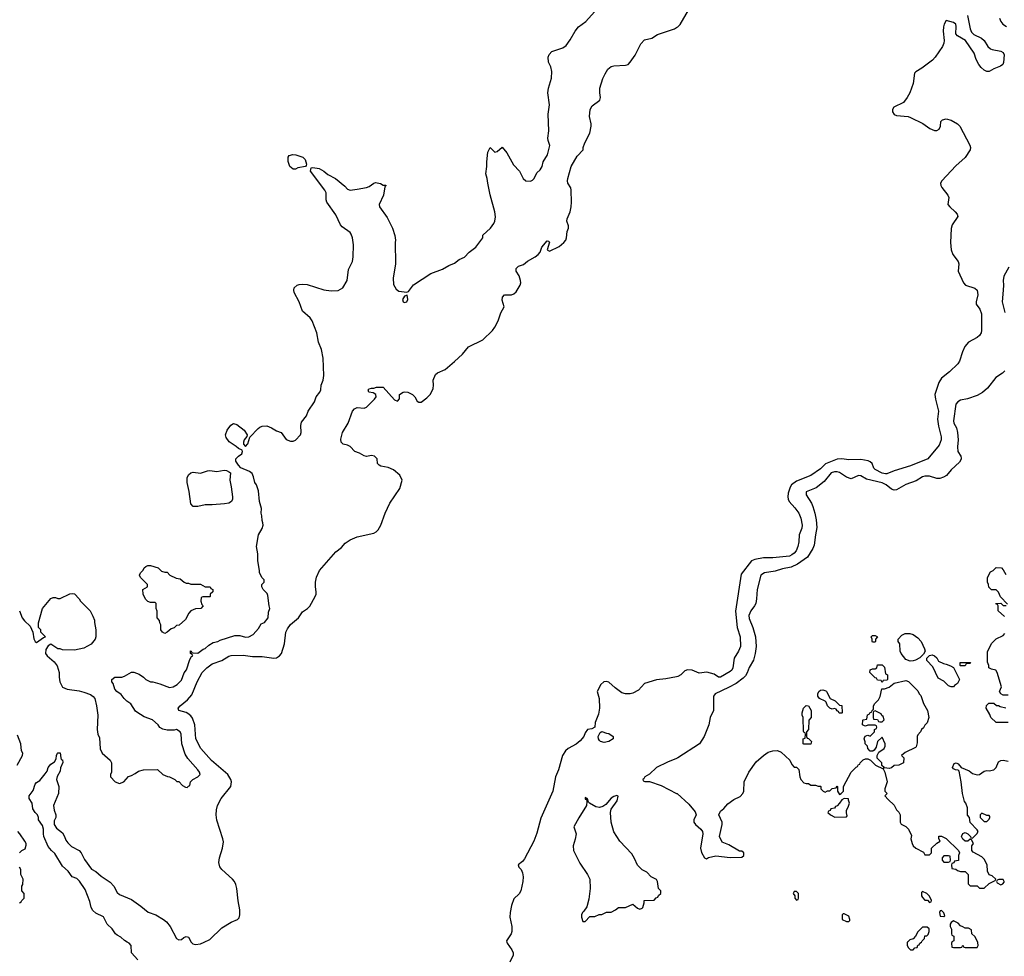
# Model space of a CAD drawing. Header units: inches. Extents: x 1861287 to 2052918, y 204622 to 437896.
# Tile 75 of 215: x 1884469 to 1892759, y 339880 to 347767. Entities that reach past the tile are written whole.
import ezdxf

# ---------------------------------------------------------------- set-up
doc = ezdxf.new("R2010")
doc.units = ezdxf.units.IN
doc.header["$MEASUREMENT"] = 0
for name, color, linetype in [('B8383', 7, 'Continuous'), ('B8384', 7, 'Continuous'), ('B8393', 7, 'Continuous'), ('B8394', 7, 'Continuous')]:
    doc.layers.add(name, color=color, linetype=linetype)

msp = doc.modelspace()

# ---------------------------------------------------------------- linework, layer by layer
at = {"layer": 'B8383', "color": 5, "elevation": 160}
for points in [[(1885463.5, 339850), (1885410.9, 339910), (1885406.9, 339970), (1885389.6, 339990), (1885372.6, 340000)], [(1885912.4, 340000), (1885915.1, 339995.1), (1885925.5, 339985.5), (1885950, 339978.6), (1885990, 339984.8), (1886022.5, 340000)], [(1888569.9, 340000), (1888571.8, 339990), (1888613.6, 339933.6), (1888622.2, 339910), (1888622.6, 339890), (1888596, 339830)]]:
    msp.add_lwpolyline(points, dxfattribs=at)
at = {"layer": 'B8384', "color": 5}
for points, elevation in [([(1884466, 342790), (1884490, 342731), (1884510, 342704), (1884558.5, 342658.5), (1884581, 342610), (1884587.3, 342552.7), (1884598, 342530), (1884610, 342521), (1884670, 342564.7), (1884686, 342570), (1884648, 342610), (1884646, 342630), (1884628.4, 342648.4), (1884628.4, 342688.4), (1884662, 342810), (1884730, 342892), (1884750, 342902), (1884770, 342902), (1884790, 342892), (1884810, 342892), (1884890, 342931.3), (1884910, 342936), (1884930, 342931.3), (1884970.7, 342890.7), (1884982, 342870), (1885062, 342790), (1885085.4, 342745.4), (1885098, 342710), (1885098, 342690), (1885111.1, 342628.9), (1885111, 342570), (1885104.7, 342550), (1885070, 342508.7), (1885010, 342474), (1884930, 342457.2), (1884830, 342462), (1884810, 342468.7), (1884790, 342469), (1884730, 342508.7), (1884710, 342495.3), (1884690, 342464), (1884684.9, 342430), (1884700.7, 342410), (1884759.3, 342359.3), (1884784.5, 342324.5), (1884801, 342270), (1884801, 342230), (1884807.3, 342190), (1884830, 342146), (1884868.5, 342128.5), (1884970, 342114), (1885010, 342104), (1885064.5, 342084.5), (1885087.9, 342067.9), (1885101, 342050), (1885114.8, 341990), (1885125.5, 341910), (1885120.7, 341790), (1885126.8, 341750), (1885139.8, 341719.8), (1885146.4, 341626.4), (1885162, 341590), (1885230, 341532), (1885242, 341510), (1885242, 341430), (1885234, 341410), (1885234, 341390), (1885274, 341350), (1885310, 341334), (1885346, 341350), (1885384.7, 341395.3), (1885410, 341402), (1885442, 341418), (1885470, 341438), (1885511.1, 341451.1), (1885630, 341452), (1885674, 341410), (1885712.7, 341392.7), (1885730, 341392), (1885774, 341370), (1885792.7, 341352.7), (1885810, 341352), (1885839.6, 341319.6), (1885863.6, 341303.6), (1885878, 341302), (1885890, 341314), (1885902, 341318), (1885906, 341350), (1885926, 341370), (1885970, 341392), (1885988, 341410), (1885982, 341430), (1885968.7, 341450), (1885885.4, 341545.4), (1885863.3, 341583.3), (1885833.3, 341670), (1885829, 341750), (1885819, 341770), (1885790, 341788.7), (1885770, 341784), (1885710, 341784), (1885673.6, 341793.6), (1885650, 341808), (1885635.3, 341830), (1885588, 341870), (1885515.9, 341895.9), (1885455.6, 341935.6), (1885444.8, 341944.8), (1885404.7, 342004.7), (1885370, 342028.7), (1885348.7, 342050), (1885324.7, 342084.7), (1885288, 342110), (1885269.1, 342129.1), (1885256.4, 342176.4), (1885246, 342190), (1885246, 342210), (1885268.9, 342231.1), (1885330, 342231.3), (1885350, 342238), (1885410, 342272), (1885430, 342272), (1885475.3, 342255.3), (1885511.1, 342231.1), (1885530, 342212), (1885570, 342192), (1885590, 342192), (1885650, 342174.8), (1885730, 342144), (1885762, 342150), (1885795.1, 342170), (1885830, 342204), (1885853.7, 342266.3), (1885872.1, 342292.1), (1885902, 342378), (1885916.4, 342403.6), (1885926, 342410), (1885922, 342422), (1885908, 342430), (1885907.3, 342452.7), (1885914, 342450), (1885918, 342438), (1885930, 342434), (1885970, 342432), (1886014.5, 342465.5), (1886030, 342471.3), (1886060.2, 342499.8), (1886098, 342522), (1886138, 342530), (1886158, 342542), (1886280.1, 342579.9), (1886322, 342582), (1886370, 342568), (1886398, 342570), (1886434, 342590), (1886478.6, 342641.4), (1886501.2, 342678.8), (1886530, 342692), (1886562, 342730), (1886563.1, 342776.9), (1886575.3, 342810), (1886568, 342830), (1886558, 342918), (1886553.6, 342933.6), (1886518, 342970), (1886508, 342990), (1886508, 343010), (1886526, 343030), (1886526, 343050), (1886510, 343066), (1886488.7, 343110), (1886488.7, 343130), (1886473.2, 343210), (1886475.1, 343270), (1886462.9, 343330), (1886479, 343430), (1886510, 343482), (1886519, 343510), (1886517.2, 343530), (1886509, 343550), (1886508.4, 343588.4), (1886502, 343610), (1886504, 343650), (1886489, 343710), (1886480.4, 343800.4), (1886462, 343850), (1886449, 343870), (1886438.6, 343918.6), (1886426, 343946), (1886403.2, 343963.2), (1886330, 343994), (1886310, 344015.3), (1886289, 344050), (1886288, 344070), (1886310, 344092), (1886338, 344110), (1886346, 344130), (1886342, 344142), (1886310, 344155.3), (1886292.5, 344172.5), (1886232.7, 344212.7), (1886208.3, 344248.3), (1886202.4, 344270), (1886214.7, 344310), (1886246.3, 344353.7), (1886270, 344365.7), (1886296.7, 344356.7), (1886359.1, 344310), (1886384.7, 344270), (1886382, 344258), (1886358, 344230), (1886352, 344210), (1886352.7, 344192.7), (1886370, 344174), (1886390, 344194), (1886406, 344250), (1886475.5, 344324.5), (1886490, 344336), (1886510, 344342.8), (1886550, 344346.8), (1886590, 344330.8), (1886630, 344306), (1886670, 344291.3), (1886711.1, 344231.1), (1886750, 344218), (1886770, 344218), (1886790, 344224.7), (1886832.7, 344270), (1886838, 344290), (1886836.2, 344350), (1886842.7, 344377.3), (1886882.7, 344430), (1886898, 344470), (1886949.6, 344550), (1886963.7, 344590), (1886995.1, 344630), (1887003.7, 344650), (1887007, 344690), (1887022.7, 344730), (1887029.2, 344770), (1887024.1, 344915.9), (1887011.2, 344990), (1886983.6, 345050), (1886969.4, 345130.6), (1886932, 345230), (1886915.1, 345255.1), (1886850, 345313.2), (1886820.5, 345390), (1886780.9, 345470), (1886776, 345490), (1886781.2, 345510), (1886804, 345530), (1886822.4, 345537.6), (1886850, 345540.4), (1886890, 345537.6), (1887030, 345492.4), (1887090, 345482.4), (1887150, 345486), (1887189.3, 345510), (1887227, 345570), (1887237.2, 345662.8), (1887271.1, 345730), (1887276.9, 345770), (1887280.5, 345870), (1887271.1, 345931.1), (1887260.1, 345960.1), (1887250, 345974.5), (1887183.3, 346023.3), (1887170, 346039), (1887130, 346124), (1887056, 346230), (1887049.4, 346250), (1887049.3, 346310), (1887039.3, 346330), (1886918, 346490), (1886922, 346518), (1886938, 346522), (1886990, 346513.4), (1887030, 346490.6), (1887062.9, 346462.9), (1887127.7, 346430), (1887205.8, 346365.8), (1887230, 346340.5), (1887250, 346332.4), (1887310, 346338.3), (1887390, 346354.9), (1887410, 346363), (1887450, 346391), (1887465.6, 346394.4), (1887506, 346386), (1887530, 346372), (1887550, 346374), (1887554, 346370), (1887542, 346358), (1887530.6, 346290), (1887495.5, 346210), (1887499.1, 346190), (1887561.8, 346101.8), (1887607.7, 346010), (1887627.3, 345950), (1887634, 345910), (1887630.6, 345889.4), (1887633, 345710), (1887613, 345590), (1887616.8, 345536.8), (1887638, 345498), (1887659.8, 345479.8), (1887728.7, 345471.3), (1887743.1, 345476.9), (1887785.8, 345534.2), (1887929.5, 345630.5), (1888030, 345666.8), (1888082.5, 345697.5), (1888130, 345717.3), (1888170, 345746.8), (1888213.4, 345766.6), (1888254, 345810), (1888309, 345850), (1888368, 345930), (1888369.1, 345950.9), (1888434, 346010), (1888461.2, 346050), (1888469.3, 346070), (1888474.8, 346105.2), (1888469.4, 346150), (1888429.1, 346290.9), (1888409.4, 346389.4), (1888406, 346430), (1888394, 346470), (1888402.7, 346530), (1888401.2, 346570), (1888409, 346650), (1888429.3, 346690.7), (1888470, 346652), (1888490, 346658), (1888530, 346692), (1888570, 346644.7), (1888625.8, 346545.8), (1888676, 346490), (1888706.8, 346430), (1888730, 346411), (1888770, 346407.3), (1888785.6, 346414.4), (1888799, 346430), (1888823.2, 346476.8), (1888850, 346502), (1888869.1, 346530.9), (1888877.2, 346570), (1888912.7, 346630), (1888931.9, 346708.1), (1888917.2, 346750), (1888916, 346770), (1888924, 346830), (1888917.2, 346970), (1888929.2, 347050), (1888914.5, 347150), (1888920.9, 347190), (1888947.2, 347272.8), (1888949.5, 347329.5), (1888939.5, 347370), (1888920.9, 347410), (1888918, 347450), (1888927.6, 347472.4), (1888950, 347497.3), (1889042, 347530), (1889069.2, 347550), (1889103.9, 347596.1), (1889146.6, 347670), (1889174.5, 347705.5), (1889235.1, 347750), (1889308.1, 347831.9)], 180), ([(1886022.5, 340000), (1886070, 340022.3), (1886170, 340118.4), (1886250, 340166.8), (1886303.6, 340190), (1886315.4, 340204.6), (1886321.5, 340230), (1886321.1, 340270), (1886307, 340347.1), (1886298.4, 340450), (1886290, 340486), (1886277.7, 340510), (1886259.8, 340530), (1886170, 340610.8), (1886153.8, 340633.8), (1886144.4, 340670), (1886150.5, 340710), (1886177.2, 340790), (1886184.3, 340844.3), (1886180.5, 340870), (1886127.6, 341027.6), (1886123.8, 341070), (1886126.5, 341113.5), (1886134.3, 341150), (1886164.3, 341210), (1886245.3, 341310), (1886251.3, 341350), (1886246.1, 341370), (1886221.8, 341410), (1886083, 341530), (1885993.3, 341630), (1885952.4, 341710), (1885943.6, 341830), (1885924.3, 341884.3), (1885910, 341904), (1885884.5, 341924.5), (1885870, 341932.7), (1885809.4, 341950), (1885804.2, 341970), (1885821.3, 341990), (1885881.3, 342038.7), (1885918.8, 342081.2), (1885962.5, 342190), (1886006.4, 342270), (1886044.5, 342310), (1886090, 342342.3), (1886170, 342371), (1886230, 342408.4), (1886250, 342414.1), (1886350, 342416.6), (1886430, 342403.5), (1886510, 342405), (1886610, 342389.2), (1886630, 342392.4), (1886657.7, 342410), (1886673.3, 342430), (1886698.6, 342510), (1886709.9, 342610), (1886722.6, 342637.4), (1886750, 342674), (1886816.8, 342730), (1886850, 342780.8), (1886892.2, 342807.8), (1886912.8, 342827.2), (1886957.6, 342910), (1886965, 342930), (1886966.2, 342950), (1886958.7, 342990), (1886958.7, 343030), (1886968.6, 343071.4), (1886994, 343130), (1887130, 343285.2), (1887177.7, 343322.3), (1887210, 343357.7), (1887250, 343387.8), (1887310, 343413.4), (1887450, 343442), (1887470, 343453.4), (1887486.6, 343470), (1887510.7, 343509.3), (1887545.6, 343610), (1887585.7, 343694.3), (1887670, 343818), (1887689.3, 343890), (1887669.3, 343930), (1887614.9, 343974.9), (1887570, 343997), (1887510, 344007.3), (1887495.9, 344015.9), (1887482.7, 344030), (1887478.4, 344070), (1887456, 344090), (1887430, 344096.3), (1887390, 344089), (1887370, 344093.2), (1887330, 344116), (1887289.6, 344129.6), (1887250, 344174), (1887230, 344185.2), (1887193.6, 344193.6), (1887175.3, 344210), (1887173.6, 344233.6), (1887187, 344290), (1887235.6, 344370), (1887269.6, 344470), (1887287, 344490), (1887310, 344502.4), (1887370, 344496.3), (1887390, 344504), (1887457.2, 344570), (1887469, 344590), (1887468, 344610), (1887444.7, 344624.7), (1887409, 344630), (1887404, 344650), (1887410, 344658), (1887430, 344664.7), (1887450, 344664.7), (1887471.6, 344671.6), (1887530, 344672), (1887625.4, 344565.4), (1887650, 344554), (1887667.3, 344572.7), (1887668, 344610), (1887698, 344630), (1887710, 344633), (1887738, 344630), (1887774.8, 344610), (1887794.8, 344590), (1887815.3, 344555.3), (1887830, 344544.7), (1887850, 344546), (1887897.6, 344582.4), (1887926.6, 344613.4), (1887950, 344662), (1887953.2, 344690), (1887949.3, 344730), (1887970, 344778), (1887986.8, 344793.2), (1888050, 344821), (1888130, 344887.7), (1888196, 344950), (1888247.9, 345012.1), (1888369, 345070), (1888450, 345150.8), (1888470, 345177.3), (1888498.4, 345230), (1888520.5, 345299.5), (1888548.7, 345350), (1888530, 345406), (1888534, 345430), (1888549.5, 345450.5), (1888610, 345450.6), (1888630, 345457.3), (1888650, 345474.8), (1888683.7, 345530), (1888689.3, 345550), (1888686, 345570), (1888672.7, 345610), (1888649.4, 345649.4), (1888650, 345671), (1888669, 345690), (1888710, 345704.9), (1888745.6, 345734.4), (1888810, 345770.4), (1888835.1, 345790), (1888849.5, 345810), (1888866, 345850), (1888910, 345904.7), (1888922, 345902), (1888930, 345894), (1888910.7, 345830), (1888930, 345818.4), (1889010, 345856.9), (1889050, 345890.3), (1889066.2, 345910), (1889073.4, 345930), (1889077.9, 345982.1), (1889088.5, 346010), (1889088.3, 346030), (1889075.6, 346070), (1889076.9, 346090), (1889103.1, 346150), (1889112.5, 346190), (1889115.4, 346230), (1889113.2, 346330), (1889107.7, 346350), (1889085.1, 346390), (1889079.8, 346410), (1889082.6, 346430), (1889111.5, 346530), (1889163.3, 346616.7), (1889213, 346670), (1889214.3, 346690), (1889227, 346730), (1889268.7, 346810), (1889279.7, 346870), (1889279.7, 346890), (1889267.1, 346950), (1889271.8, 347010), (1889290, 347042), (1889352.3, 347090), (1889358, 347110), (1889351.9, 347151.9), (1889354, 347190), (1889378.7, 347270), (1889396.9, 347310), (1889420.7, 347350), (1889450, 347372.4), (1889470, 347378.4), (1889570, 347383.8), (1889592.3, 347390), (1889610, 347407.7), (1889650, 347466.8), (1889697.5, 347562.5), (1889730, 347597.1), (1889790, 347610.5), (1889837.4, 347642.6), (1889981.2, 347690), (1890000, 347701.1)], 160), ([(1890000, 342234.1), (1889910, 342217.1), (1889830, 342209), (1889730, 342178), (1889677.9, 342122.1), (1889630, 342095.4), (1889609.2, 342090.8), (1889570, 342090.6), (1889538.9, 342098.9), (1889481.1, 342141.1), (1889430, 342189.7), (1889410, 342194.7), (1889387.3, 342190), (1889362, 342170), (1889330.8, 342110), (1889347.3, 342050), (1889350.7, 341970), (1889341.4, 341918.6), (1889314.8, 341850), (1889311.1, 341808.9), (1889284.9, 341795.1), (1889250, 341789), (1889230, 341762), (1889217.3, 341730), (1889186.9, 341693.1), (1889154.3, 341665.7), (1889085.5, 341630), (1889064.9, 341610), (1889040.3, 341570), (1889004.7, 341450), (1888979.7, 341390), (1888958.2, 341270), (1888855.4, 341044.6), (1888823.4, 340916.6), (1888798.4, 340850), (1888719.5, 340700.5), (1888702, 340678), (1888666, 340650), (1888672, 340630), (1888690, 340612), (1888703, 340583), (1888708.2, 340550), (1888704.9, 340510), (1888686.8, 340430), (1888673.4, 340406.6), (1888630, 340365.2), (1888610, 340309), (1888597.2, 340250), (1888594.7, 340210), (1888611.9, 340131.9), (1888612.6, 340090), (1888607.6, 340070), (1888568.1, 340010), (1888569.9, 340000)], 160), ([(1884446.6, 341490), (1884494, 341570), (1884495.1, 341590), (1884485.2, 341610), (1884479, 341670), (1884450, 341742)], 180), ([(1885372.6, 340000), (1885352.1, 340012.1), (1885321.4, 340041.4), (1885290, 340057.4), (1885276.8, 340070), (1885247.9, 340110), (1885206, 340150), (1885173.8, 340213.8), (1885110, 340243.9), (1885085.4, 340265.4), (1885071.4, 340290), (1885060.6, 340340.6), (1885021.3, 340441.3), (1884973, 340513), (1884950, 340534), (1884909.5, 340550), (1884877.7, 340597.7), (1884830, 340638), (1884765.1, 340745.1), (1884736, 340770), (1884710, 340806), (1884673.2, 340890), (1884668.4, 340911.6), (1884668.7, 340950), (1884660.2, 340980.2), (1884628, 341030), (1884628, 341050), (1884618, 341070), (1884598, 341090), (1884580.4, 341120.4), (1884574, 341170), (1884548, 341210), (1884548, 341230), (1884583.7, 341276.3), (1884599.3, 341330), (1884610, 341342.8), (1884639.1, 341360.9), (1884684.7, 341415.3), (1884700.1, 341439.9), (1884710, 341471), (1884730, 341498.8), (1884762, 341518), (1884776.4, 341543.6), (1884778, 341570), (1884786, 341590), (1884790, 341594), (1884810, 341594), (1884814, 341550), (1884818, 341538), (1884830, 341534), (1884831, 341511), (1884813.7, 341466.3), (1884810, 341438), (1884784.9, 341395.1), (1884778.8, 341370), (1884797.3, 341310), (1884794.8, 341250), (1884754.8, 341150), (1884758.8, 341110), (1884774, 341070), (1884773.4, 341050), (1884758.8, 341021.2), (1884758.8, 340990), (1884778.5, 340958.5), (1884830, 340918.8), (1884847.3, 340890), (1884857.7, 340857.7), (1884874.4, 340834.4), (1884904.9, 340804.9), (1884970, 340770.4), (1884987.3, 340750), (1885016, 340696), (1885072.4, 340612.4), (1885110, 340594), (1885154.9, 340554.9), (1885230, 340503.8), (1885261.3, 340470), (1885290, 340418), (1885310, 340401.3), (1885410, 340357.4), (1885490, 340301.5), (1885550, 340251.1), (1885615.5, 340230), (1885681.1, 340190), (1885703.6, 340170), (1885735.6, 340130), (1885790, 340030.8), (1885810, 340018.8), (1885830, 340020.7), (1885850, 340037.3), (1885870, 340046.8), (1885890, 340041), (1885912.4, 340000)], 160), ([(1890000, 341545.7), (1889924.1, 341515.9), (1889830, 341469.2), (1889770, 341414), (1889732, 341390), (1889724.7, 341375.3), (1889714, 341370), (1889718, 341358), (1889732.7, 341352.7), (1889770, 341351.3), (1889870, 341317.3), (1890000, 341252.3)], 180), ([(1884468.7, 340750), (1884486, 340770), (1884514, 340786), (1884524, 340816), (1884522.7, 340830), (1884511.6, 340850), (1884470, 340912.3), (1884452.3, 340930)], 180), ([(1884466, 340330), (1884482, 340338), (1884486, 340350), (1884506, 340370), (1884506, 340410), (1884486, 340430), (1884486, 340470), (1884494.6, 340485.4), (1884498, 340530), (1884478, 340570), (1884478, 340610), (1884468, 340630)], 180)]:
    msp.add_lwpolyline(points, dxfattribs=dict(at, elevation=elevation))
for points, elevation in [([(1886770, 346509), (1886744, 346530), (1886728.9, 346571.1), (1886728, 346610), (1886738, 346622), (1886769.2, 346630.8), (1886794, 346630), (1886852, 346610), (1886872, 346590), (1886884.7, 346550), (1886882, 346538), (1886874, 346530), (1886810, 346519), (1886790, 346509)], 180), ([(1887730, 345446), (1887710, 345438), (1887691.3, 345410), (1887698, 345390), (1887710, 345384.9), (1887728, 345390), (1887737.2, 345410)], 180), ([(1885970, 343668.3), (1885928.5, 343668.5), (1885909.6, 343690), (1885894.5, 343794.5), (1885878, 343870), (1885878.7, 343910), (1885890, 343935.5), (1885910, 343952.2), (1885930, 343955.3), (1885990, 343948.4), (1886050, 343968.5), (1886070, 343970.3), (1886130, 343962), (1886190, 343974.4), (1886211.3, 343970), (1886236.4, 343956.4), (1886242.8, 343950), (1886237.6, 343890), (1886250, 343832), (1886259.5, 343750), (1886259.5, 343730), (1886252.7, 343710), (1886230, 343696.9), (1886192, 343690), (1886090, 343681.1), (1886030, 343681.1)], 180), ([(1885690, 343114), (1885710, 343114), (1885734, 343090), (1885785.4, 343065.4), (1885819.6, 343059.6), (1885854, 343030), (1885870, 343022), (1885890, 343022), (1885910, 343014), (1885990, 343014), (1886030, 342992), (1886071.6, 342991.6), (1886078, 342978), (1886094, 342970), (1886094, 342950), (1886074, 342930), (1886074, 342910), (1886070, 342906), (1886010, 342906), (1885998, 342902), (1885994, 342870), (1886003.6, 342843.6), (1886014, 342830), (1885992.7, 342807.3), (1885950, 342806), (1885910, 342788), (1885892, 342770), (1885863.6, 342716.4), (1885811.1, 342668.9), (1885790, 342666), (1885770, 342646), (1885743.6, 342636.4), (1885710, 342608), (1885690, 342598), (1885670, 342608), (1885658, 342630), (1885658, 342670), (1885648.4, 342688.4), (1885647.3, 342707.3), (1885626, 342730), (1885627.3, 342787.3), (1885618, 342810), (1885618, 342850), (1885610, 342858), (1885570, 342858), (1885547.3, 342867.3), (1885528.4, 342888.4), (1885508, 342930), (1885506, 342970), (1885546, 342990), (1885546, 343010), (1885486, 343070), (1885478, 343090), (1885486, 343110), (1885508.4, 343131.6), (1885518, 343150), (1885530, 343162), (1885548.9, 343171.1), (1885570.9, 343170.9), (1885634, 343150), (1885663.6, 343123.6)], 180), ([(1889390, 341681.2), (1889358, 341690), (1889350, 341698), (1889342, 341710), (1889338, 341730), (1889356.4, 341763.6), (1889370, 341772), (1889410, 341758), (1889430, 341756), (1889464.7, 341730), (1889464.7, 341710), (1889430, 341689.5)], 160), ([(1889495.3, 341235.3), (1889470, 341226), (1889450, 341212.3), (1889402.6, 341157.4), (1889379, 341141), (1889350, 341133.3), (1889319.1, 341139.1), (1889266, 341170), (1889258, 341178), (1889250, 341206), (1889242, 341202), (1889246, 341210), (1889230, 341218), (1889230, 341202), (1889239.6, 341199.6), (1889243.6, 341183.6), (1889241, 341150), (1889175.2, 341044.8), (1889134.8, 340970), (1889153, 340910), (1889146.4, 340866.4), (1889129, 340810), (1889130.3, 340770), (1889184.7, 340664.7), (1889250.5, 340570), (1889268.2, 340530), (1889273, 340450), (1889259.9, 340360.1), (1889242.8, 340297.2), (1889218.8, 340261.2), (1889206, 340250), (1889198, 340230), (1889198, 340210), (1889210, 340174), (1889230, 340174), (1889270, 340214), (1889310, 340214), (1889348.4, 340231.6), (1889370, 340232), (1889410, 340252), (1889450, 340252), (1889486, 340270), (1889510, 340292), (1889568.4, 340291.6), (1889630, 340318), (1889670, 340284.7), (1889690, 340278), (1889710, 340284.7), (1889715.3, 340290), (1889726, 340330), (1889726, 340350), (1889810, 340354), (1889827.3, 340372.7), (1889842, 340378), (1889847.3, 340392.7), (1889866, 340410), (1889866, 340430), (1889846, 340450), (1889838, 340510), (1889830, 340526), (1889786, 340550), (1889748.4, 340588.4), (1889710, 340608), (1889670, 340648.7), (1889644.5, 340704.5), (1889621.5, 340741.5), (1889521.2, 340850), (1889470, 340928.7), (1889449.4, 341010), (1889442.7, 341090), (1889450, 341118), (1889499.3, 341190), (1889508, 341228)], 180)]:
    msp.add_lwpolyline(points, close=True, dxfattribs=dict(at, elevation=elevation))
at = {"layer": 'B8393', "color": 5, "elevation": 180}
for points in [[(1891944, 340000), (1891942, 339998), (1891942, 339970), (1891951.6, 339951.6), (1891970, 339934), (1891990, 339934), (1892006, 339950), (1892026, 339954), (1892030, 339974), (1892042, 339978), (1892046, 339990), (1892062, 339998), (1892062.7, 340000)], [(1892317.3, 340000), (1892314, 339990), (1892318, 339958), (1892330, 339954), (1892390, 339954), (1892402, 339958), (1892410, 339974), (1892418, 339958), (1892430, 339954), (1892530, 339954), (1892538, 339970), (1892536.4, 339996.4), (1892534.5, 340000)]]:
    msp.add_lwpolyline(points, dxfattribs=at)
at = {"layer": 'B8394', "color": 5}
for points, elevation in [([(1890000, 347701.1), (1890010, 347707), (1890030, 347726.7), (1890120, 347880)], 160), ([(1892450, 347802.8), (1892471.3, 347690), (1892481.8, 347661.8), (1892502.2, 347642.2), (1892566.8, 347610), (1892590, 347590.5), (1892620.2, 347540.2), (1892641.4, 347521.4), (1892654.9, 347514.9), (1892730, 347501.6), (1892750.2, 347490.3), (1892757.1, 347470), (1892752.8, 347407.2), (1892746, 347390), (1892725.8, 347374.2), (1892670, 347353.6), (1892630, 347329.6), (1892610, 347331.5), (1892590, 347341.3), (1892564, 347364), (1892544.2, 347390), (1892522, 347430), (1892503.7, 347483.7), (1892432, 347590), (1892364, 347630), (1892350, 347648.7), (1892353.2, 347710), (1892349, 347730), (1892330, 347742.7), (1892270, 347759), (1892253, 347730), (1892246.7, 347706.7), (1892243.8, 347670), (1892252.7, 347590), (1892250.5, 347570), (1892238.3, 347541.7), (1892176.3, 347450), (1892153.8, 347426.2), (1892062.8, 347357.2), (1892012.4, 347327.6), (1892003.4, 347316.6), (1891991.5, 347228.4), (1891962, 347150), (1891941.1, 347110), (1891910, 347068), (1891828.2, 347030), (1891818.4, 347010), (1891817.1, 346990), (1891830, 346967.7), (1891850, 346959.1), (1891949.5, 346950.5), (1891970, 346943.8), (1892073.2, 346893.2), (1892131, 346850), (1892170, 346834.9), (1892190, 346833), (1892210, 346844), (1892220.7, 346870), (1892224.5, 346910), (1892237.6, 346922.4), (1892270, 346930.4), (1892310, 346921.3), (1892364, 346890), (1892384.9, 346870), (1892468, 346710), (1892474.9, 346690), (1892470.4, 346670), (1892430, 346606.6), (1892350, 346536), (1892232.7, 346410), (1892222.4, 346390), (1892223, 346370), (1892232.3, 346352.3), (1892283, 346290), (1892290.4, 346270), (1892284, 346210), (1892298.8, 346190), (1892346, 346150), (1892361, 346130), (1892366, 346110), (1892320.7, 346039.3), (1892311.5, 346008.4), (1892306.5, 345890), (1892310.2, 345830), (1892325.2, 345790), (1892369, 345730), (1892374.9, 345710), (1892370.2, 345650), (1892415.2, 345550), (1892432.2, 345530), (1892510, 345506.2), (1892530, 345488), (1892536.3, 345450), (1892521.1, 345390), (1892522.4, 345370), (1892552, 345330), (1892565.2, 345290), (1892567.4, 345150), (1892563.7, 345130), (1892550, 345106.6), (1892530, 345089.4), (1892456, 345050), (1892426.2, 345013.8), (1892405.5, 344970), (1892381.6, 344890), (1892368, 344870), (1892298.4, 344801.6), (1892230, 344747), (1892207.1, 344712.9), (1892174, 344610), (1892179.8, 344570), (1892205.8, 344470), (1892196.5, 344403.5), (1892204.2, 344344.2), (1892226.1, 344253.9), (1892226, 344230), (1892210, 344185.2), (1892113.4, 344070), (1891970, 344009.9), (1891832.3, 343967.7), (1891770, 343942), (1891758.1, 343941.9), (1891730, 343948.2), (1891670, 343978.5), (1891659.4, 343990), (1891645.6, 344030), (1891630, 344043.5), (1891611.5, 344051.5), (1891550, 344063.7), (1891450, 344060.7), (1891390, 344069), (1891350, 344064.9), (1891253.3, 344026.7), (1891210, 343984.3), (1891130, 343928.4), (1891010, 343879.9), (1890967.3, 343850), (1890956, 343830), (1890940.2, 343779.8), (1890935.2, 343750), (1890938.2, 343730), (1890948, 343710), (1890996.1, 343656.1), (1891027.9, 343610), (1891045.9, 343570), (1891057, 343510), (1891054.2, 343485.8), (1891030.1, 343430), (1891028.9, 343370), (1891019.5, 343330), (1891004.9, 343295.1), (1890990, 343275), (1890970, 343259.2), (1890950, 343250.5), (1890810, 343235), (1890730, 343235.4), (1890658.4, 343221.6), (1890630, 343210.9), (1890543.4, 343096.6), (1890494.5, 342785.5), (1890509.6, 342650), (1890535.5, 342570), (1890536.3, 342490), (1890522, 342450), (1890484.7, 342390), (1890474.2, 342310), (1890464, 342290), (1890450, 342277.6), (1890370, 342231.2), (1890351.3, 342231.3), (1890314.4, 342254.4), (1890253.9, 342273.9), (1890190, 342263.8), (1890130, 342289.3), (1890090, 342291.7), (1890070, 342282.6), (1890035.2, 342250), (1890010, 342236), (1890000, 342234.1)], 160), ([(1892718.8, 347778.8), (1892730.4, 347750.4), (1892747.3, 347730), (1892776, 347710)], 180), ([(1892797.5, 345682.5), (1892754.4, 345605.6), (1892748.7, 345571.3), (1892752.6, 345530), (1892750.2, 345490.2), (1892740.2, 345390), (1892761.8, 345301.8)], 180), ([(1892762.4, 344810), (1892742.4, 344790), (1892686.1, 344753.9), (1892616.1, 344663.9), (1892573.7, 344626.3), (1892530, 344601.8), (1892450, 344575), (1892390, 344561.7), (1892366.4, 344550), (1892350.4, 344530), (1892330.2, 344390), (1892334.7, 344370), (1892354.7, 344330), (1892364.2, 344290), (1892369.3, 344230), (1892363.5, 344170), (1892366.2, 344130), (1892391.2, 344091.2), (1892395.2, 344075.2), (1892394.4, 344065.6), (1892380, 344040), (1892310, 343977.4), (1892271.1, 343928.9), (1892246.8, 343913.2), (1892215.4, 343904.6), (1892190, 343903.8), (1892130, 343922), (1892090, 343924.1), (1892070, 343918.5), (1892015.4, 343884.6), (1891930, 343851.7), (1891850, 343807.2), (1891830, 343806.2), (1891810, 343814.2), (1891764.8, 343850), (1891730, 343866.4), (1891598.9, 343898.9), (1891550, 343925.3), (1891530, 343929.8), (1891470, 343900.4), (1891430, 343913.8), (1891370, 343954.3), (1891350, 343960.2), (1891330, 343959.2), (1891300.9, 343950), (1891240.7, 343879.3), (1891174.2, 343825.8), (1891091.7, 343790), (1891090, 343765.5), (1891134.8, 343694.8), (1891147, 343667), (1891164.6, 343610), (1891175.3, 343555.3), (1891179.8, 343490), (1891168, 343430), (1891158.9, 343341.1), (1891146.8, 343313.2), (1891100.2, 343239.8), (1891017.9, 343182.1), (1890963, 343157), (1890890, 343142), (1890830, 343123.7), (1890739.1, 343110), (1890708.5, 343090), (1890676.5, 342970), (1890673.1, 342890), (1890665.6, 342850), (1890655.6, 342830), (1890623.7, 342790), (1890608.8, 342750), (1890610, 342725.5), (1890641.4, 342650), (1890662.8, 342570), (1890668.4, 342490), (1890661.5, 342430), (1890646, 342374), (1890610, 342313), (1890594.2, 342265.8), (1890578.8, 342241.2), (1890558.9, 342221.1), (1890501.6, 342178.4), (1890437.3, 342142.7), (1890324.7, 342090), (1890318, 342082), (1890310.9, 342069.1), (1890310.8, 341950), (1890282.8, 341890), (1890271, 341830), (1890230.8, 341730), (1890191, 341670), (1890011, 341550), (1890000, 341545.7)], 180), ([(1892786, 342846), (1892727.3, 342907.3), (1892710, 342946), (1892690, 342966), (1892650, 342966), (1892627.3, 342987.3), (1892626, 343010), (1892618, 343030), (1892618, 343070), (1892643.1, 343116.9), (1892666, 343130), (1892690, 343154), (1892734, 343150), (1892750, 343134), (1892770, 343094)], 180), ([(1892760.4, 342740.4), (1892708, 342790), (1892706, 342830), (1892702, 342842), (1892690, 342846), (1892688, 342852), (1892730, 342854), (1892750, 342834), (1892774, 342834)], 180), ([(1892790, 342078), (1892750, 342078), (1892728, 342090), (1892718, 342110), (1892735.3, 342150), (1892698, 342270), (1892686, 342290), (1892650, 342298), (1892628.9, 342308.9), (1892628, 342330), (1892616.4, 342356.4), (1892616.4, 342443.6), (1892650, 342514), (1892690, 342552), (1892750, 342582), (1892763.1, 342596.9)], 180), ([(1892790, 341848.7), (1892690, 341848), (1892646, 341890), (1892636.4, 341916.4), (1892606, 341970), (1892607.3, 341992.7), (1892628.4, 342011.6), (1892670, 342012), (1892692.7, 341992.7), (1892710, 341992), (1892723.6, 341983.6), (1892771.3, 341971.3)], 180), ([(1890000, 341252.3), (1890004.7, 341250), (1890101.4, 341161.4), (1890155.3, 341095.3), (1890164.7, 341070), (1890144.7, 341030), (1890144.7, 341010), (1890158, 340990), (1890204.7, 340950), (1890218, 340930), (1890221, 340910), (1890202, 340790), (1890210, 340754), (1890234, 340710), (1890250, 340702), (1890268.4, 340711.6), (1890330, 340724.7), (1890450, 340711.3), (1890550, 340714), (1890566, 340730), (1890566, 340750), (1890550, 340766), (1890530, 340766), (1890438, 340818), (1890382, 340842), (1890362, 340890), (1890384, 340990), (1890384, 341010), (1890355.3, 341070), (1890370, 341102), (1890396.5, 341123.5), (1890430, 341164.7), (1890480.2, 341199.8), (1890533.6, 341226.4), (1890558, 341250), (1890566, 341270), (1890568, 341350), (1890608, 341430), (1890670, 341518), (1890730, 341571.3), (1890770, 341598), (1890810, 341611.3), (1890850, 341612), (1890879.6, 341599.6), (1890952.7, 341532.7), (1890970, 341494), (1890990, 341474), (1891010, 341474), (1891030, 341454), (1891038, 341390), (1891044.7, 341370), (1891070, 341342), (1891090, 341334), (1891110, 341334), (1891130, 341322), (1891170, 341322), (1891190, 341314), (1891210, 341314), (1891214, 341310), (1891214, 341290), (1891234, 341270), (1891250, 341262), (1891270, 341274), (1891290, 341274), (1891310, 341294), (1891342, 341298), (1891350, 341314), (1891354, 341310), (1891354, 341270), (1891370, 341242), (1891386, 341250), (1891406, 341270), (1891406, 341310), (1891468.9, 341431.1), (1891510, 341474), (1891522, 341478), (1891530, 341494), (1891542, 341498), (1891546, 341510), (1891570, 341534), (1891590, 341542), (1891610, 341542), (1891631.1, 341531.1), (1891674, 341490), (1891739.6, 341459.6), (1891751.3, 341431.3), (1891771, 341350), (1891754, 341290), (1891754, 341270), (1891772, 341250), (1891754, 341230), (1891779.6, 341199.6), (1891830, 341154), (1891850, 341114), (1891870, 341094), (1891882, 341070), (1891882, 341010), (1891890, 340994), (1891930, 340974), (1891951.6, 340951.6), (1891976.9, 340896.9), (1891972, 340870), (1891982, 340830), (1891991.6, 340811.6), (1892014, 340790), (1892076.9, 340756.9), (1892090, 340734), (1892130, 340734), (1892146, 340750), (1892146, 340790), (1892190, 340834), (1892218, 340850), (1892206, 340870), (1892207.3, 340892.7), (1892230, 340892), (1892270, 340872), (1892372, 340770), (1892382, 340750), (1892374, 340730), (1892372.7, 340687.3), (1892338, 340682), (1892332.7, 340667.3), (1892318, 340662), (1892314, 340650), (1892318, 340618), (1892350, 340614), (1892363.6, 340603.6), (1892390, 340594), (1892430, 340594), (1892454, 340570), (1892454, 340490), (1892470, 340474), (1892530, 340474), (1892550, 340454), (1892590, 340454), (1892630, 340494), (1892682, 340518), (1892686, 340530), (1892656.4, 340556.4), (1892630, 340566), (1892616.4, 340596.4), (1892615.3, 340650), (1892590, 340698), (1892570, 340718), (1892496.4, 340756.4), (1892486, 340770), (1892486, 340810), (1892498, 340830), (1892482, 340862), (1892470, 340866), (1892451.6, 340848.4), (1892428.4, 340848.4), (1892410, 340866), (1892398, 340890), (1892410, 340914), (1892430, 340922), (1892451.1, 340911.1), (1892474, 340890), (1892478, 340878), (1892490, 340874), (1892528, 340910), (1892538, 340930), (1892530, 340946), (1892470, 341006), (1892466, 341050), (1892448.9, 341068.9), (1892448.7, 341130), (1892435.3, 341170), (1892424, 341184), (1892406, 341250), (1892396, 341350), (1892379, 341439), (1892370, 341448), (1892348.9, 341448.9), (1892330, 341458), (1892322, 341470), (1892336.4, 341503.6), (1892354, 341510), (1892370, 341502), (1892394, 341470), (1892462, 341442), (1892490, 341418.8), (1892530, 341407.7), (1892550, 341411), (1892590, 341438), (1892610, 341444.7), (1892630, 341441), (1892669.2, 341450.8), (1892689.3, 341470.7), (1892710, 341518), (1892728, 341530), (1892750, 341531.3), (1892790, 341522)], 180), ([(1892062.7, 340000), (1892066, 340010), (1892086, 340030), (1892088.7, 340051.3), (1892107.3, 340052.7), (1892116.4, 340063.6), (1892126, 340090), (1892126, 340110), (1892110, 340126), (1892070, 340126), (1892030, 340086), (1892011.3, 340048.7), (1891990, 340028), (1891962, 340018), (1891944, 340000)], 180), ([(1892534.5, 340000), (1892510, 340046), (1892486, 340070), (1892482, 340102), (1892456.4, 340116.4), (1892430, 340118), (1892408.7, 340128.7), (1892390, 340138), (1892370, 340158), (1892330, 340178), (1892310, 340166), (1892302, 340150), (1892302, 340130), (1892312.7, 340107.3), (1892314, 340070), (1892318, 340058), (1892334, 340050), (1892334, 340010), (1892318, 340002), (1892317.3, 340000)], 180)]:
    msp.add_lwpolyline(points, dxfattribs=dict(at, elevation=elevation))
at = {"layer": 'B8394', "color": 5, "elevation": 180}
for points in [[(1891650, 342526), (1891646, 342530), (1891646, 342550), (1891638, 342570), (1891650, 342582), (1891670, 342582), (1891692, 342570), (1891674, 342550), (1891674, 342530), (1891670, 342526)], [(1891965.6, 342365.6), (1891930, 342378), (1891889.1, 342429.1), (1891882, 342450), (1891878, 342510), (1891866, 342530), (1891866, 342550), (1891896.4, 342583.6), (1891923.1, 342596.9), (1891963.1, 342596.9), (1891990, 342590.8), (1892030, 342561), (1892058.8, 342530), (1892086.8, 342470), (1892091.6, 342448.4), (1892076.9, 342423.1), (1892046, 342394), (1892010, 342374), (1891990, 342368.7)], [(1892330, 342148), (1892310, 342148.7), (1892290, 342158), (1892250, 342198), (1892202, 342222), (1892156.4, 342316.4), (1892106, 342370), (1892106, 342390), (1892127.3, 342412.7), (1892150, 342418), (1892170, 342411.3), (1892190, 342392), (1892204.7, 342364.7), (1892245.4, 342345.4), (1892270, 342341), (1892306.4, 342326.4), (1892331.3, 342311.3), (1892382, 342210), (1892363.6, 342176.4), (1892339.6, 342160.4)], [(1891730, 342186), (1891722, 342202), (1891690, 342206), (1891682, 342222), (1891670, 342226), (1891626, 342270), (1891628.4, 342291.6), (1891650, 342302), (1891670, 342302), (1891686, 342310), (1891690, 342334), (1891730, 342334), (1891750, 342314), (1891758, 342258), (1891774, 342250), (1891774, 342210), (1891770, 342206), (1891738, 342202)], [(1892390, 342326), (1892386, 342330), (1892387.3, 342352.7), (1892470, 342354), (1892474, 342350), (1892470, 342346), (1892438, 342342), (1892430, 342326)], [(1891790, 341462), (1891750, 341466), (1891742, 341462), (1891746, 341470), (1891726, 341486), (1891726, 341510), (1891688, 341548), (1891688.4, 341571.6), (1891702, 341598), (1891748, 341630), (1891755.3, 341650), (1891755.3, 341670), (1891730, 341726), (1891692, 341690), (1891679.6, 341640.4), (1891663.6, 341616.4), (1891651.6, 341608.4), (1891630, 341608), (1891609.1, 341629.1), (1891608, 341650), (1891588, 341670), (1891587.3, 341687.3), (1891578, 341710), (1891580.4, 341719.6), (1891587.3, 341732.7), (1891600.4, 341739.6), (1891610, 341742), (1891630, 341734), (1891666, 341770), (1891666, 341790), (1891682, 341798), (1891686, 341810), (1891682, 341822), (1891670, 341826), (1891610, 341826), (1891590, 341818), (1891580.4, 341820.4), (1891566, 341830), (1891567.3, 341867.3), (1891570, 341872), (1891602, 341878), (1891607.3, 341912.7), (1891622, 341918), (1891626, 341930), (1891642, 341938), (1891646, 341950), (1891658, 341962), (1891658, 341990), (1891668, 342010), (1891699.3, 342040.7), (1891712.7, 342067.3), (1891727.3, 342132.7), (1891750, 342132), (1891790, 342146), (1891830, 342181), (1891930, 342202), (1891952.7, 342192.7), (1892030, 342114), (1892042, 342090), (1892055.3, 342075.3), (1892078, 342010), (1892111.1, 341951.1), (1892122, 341890), (1892110, 341846), (1892090, 341826), (1892076.9, 341803.1), (1892062, 341790), (1892052, 341770), (1892030, 341746), (1892024.7, 341730), (1892023.6, 341676.4), (1892015.3, 341644.7), (1892010, 341638), (1891923.6, 341596.4), (1891894, 341570), (1891914, 341550), (1891910, 341508), (1891871.6, 341488.4), (1891830, 341486), (1891810, 341468)], [(1891390, 341926), (1891367.3, 341927.3), (1891362, 341942), (1891350, 341946), (1891342, 341962), (1891330, 341966), (1891310, 341962), (1891290, 341969), (1891269, 341990), (1891259, 342019), (1891249, 342029), (1891202, 342050), (1891188.7, 342070), (1891188.7, 342090), (1891198, 342110), (1891210, 342122), (1891230, 342124.7), (1891255.3, 342115.3), (1891262, 342110), (1891291.6, 342051.6), (1891334, 342030), (1891370, 341994), (1891391.1, 341991.1), (1891394, 341930)], [(1891070, 341666), (1891066, 341670), (1891066, 341710), (1891082, 341718), (1891086, 341750), (1891082, 341762), (1891070, 341766), (1891067.3, 341772.7), (1891066, 341890), (1891058, 341910), (1891058, 341930), (1891068.7, 341970), (1891090, 341991), (1891111.3, 341990), (1891131.3, 341950), (1891132, 341890), (1891112.7, 341867.3), (1891111.1, 341788.9), (1891094, 341770), (1891094, 341730), (1891098, 341718), (1891110, 341714), (1891134, 341690), (1891130, 341666)], [(1891670, 341946), (1891658, 341942), (1891654, 341930), (1891654, 341890), (1891658, 341878), (1891690, 341874), (1891698, 341858), (1891710, 341854), (1891730, 341854), (1891746, 341870), (1891738, 341898), (1891727.3, 341907.3), (1891722, 341922)], [(1891410, 341208), (1891390, 341198), (1891372, 341170), (1891350, 341146), (1891338, 341142), (1891330, 341126), (1891298, 341122), (1891292.7, 341107.3), (1891278, 341102), (1891274, 341090), (1891294, 341070), (1891331.6, 341051.6), (1891430, 341054), (1891436.4, 341063.6), (1891429, 341089), (1891429, 341110), (1891444.7, 341135.3), (1891455.3, 341170), (1891446, 341194), (1891446, 341206)], [(1892570, 341086), (1892554, 341070), (1892554, 341050), (1892590, 341014), (1892610, 341014), (1892630, 341034), (1892638, 341050), (1892636.4, 341056.4), (1892630, 341066), (1892610, 341066)], [(1892290, 340726), (1892250, 340726), (1892234, 340710), (1892234, 340690), (1892250, 340674), (1892290, 340674), (1892302, 340678), (1892306, 340690), (1892302, 340722)], [(1892712.7, 340527.3), (1892698, 340522), (1892694, 340510), (1892698, 340498), (1892730, 340482), (1892746, 340490), (1892756.4, 340503.6), (1892758, 340510), (1892750, 340526)], [(1891010, 340426), (1890990, 340426), (1890982, 340410), (1890994, 340390), (1890994, 340370), (1891010, 340354), (1891022, 340358), (1891026, 340370), (1891026, 340410)], [(1892070, 340426), (1892062, 340418), (1892062, 340390), (1892070, 340374), (1892090, 340354), (1892112.7, 340352.7), (1892130, 340334), (1892142, 340338), (1892146, 340350), (1892130, 340386), (1892106, 340410)], [(1891410, 340238), (1891402, 340238), (1891394, 340230), (1891394, 340190), (1891430, 340174), (1891450, 340174), (1891458, 340182), (1891458, 340190), (1891450, 340218)], [(1892230, 340266), (1892218, 340262), (1892214, 340250), (1892218, 340218), (1892250, 340214), (1892258, 340222), (1892250, 340246)]]:
    msp.add_lwpolyline(points, close=True, dxfattribs=at)

doc.saveas('drawing.dxf')
